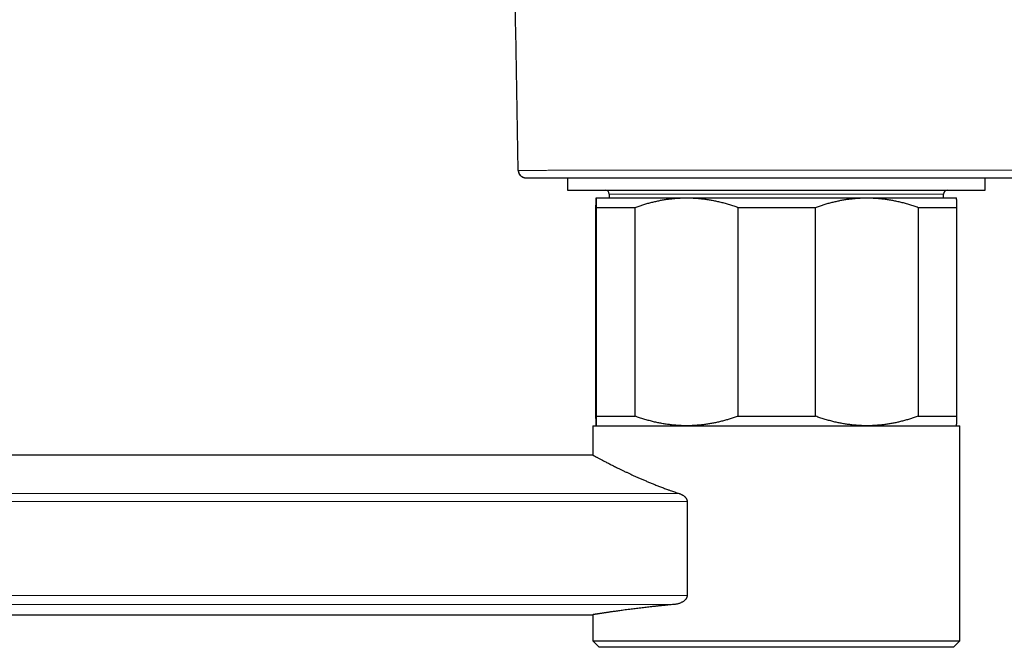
# Model space of a CAD drawing. Header units: millimetres. Extents: x 8 to 965, y 12 to 534.
# Tile 3 of 56: x 131 to 209, y 403 to 453. Entities that reach past the tile are written whole.
import ezdxf

# ---------------------------------------------------------------- set-up
doc = ezdxf.new("R2010")
doc.units = ezdxf.units.MM

msp = doc.modelspace()

# ---------------------------------------------------------------- linework, layer by layer
at = {"color": 7, "linetype": 'Continuous', "lineweight": 30}
for p, q in [((170.377, 440.628), (170.374, 440.628)), ((170.905, 440.043), (170.931, 440.041)), ((170.95, 440.04), (170.974, 440.039)), ((174.282, 440.039), (174.282, 439.06)), ((207.282, 439.06), (207.282, 440.039)), ((174.282, 439.06), (207.282, 439.06)), ((176.532, 438.455), (176.532, 438.455)), ((176.533, 438.455), (183.687, 438.455)), ((177.562, 438.76), (177.562, 438.455)), ((183.687, 438.455), (197.937, 438.455)), ((197.937, 438.455), (205.032, 438.455)), ((204.003, 438.455), (204.003, 438.76)), ((205.033, 438.455), (205.032, 438.455)), ((176.521, 421.205), (176.521, 437.705)), ((176.544, 437.705), (179.625, 437.705)), ((176.544, 437.705), (176.544, 421.205)), ((179.625, 421.205), (179.625, 437.705)), ((187.749, 437.705), (193.886, 437.705)), ((187.749, 437.705), (187.749, 421.205)), ((193.886, 421.205), (193.886, 437.705)), ((201.988, 437.705), (201.988, 421.205)), ((201.988, 437.705), (205.044, 437.705)), ((205.044, 421.205), (205.044, 437.705)), ((176.544, 421.205), (179.625, 421.205)), ((187.749, 421.205), (193.886, 421.205)), ((201.988, 421.205), (205.044, 421.205)), ((176.282, 420.455), (176.282, 418.131)), ((176.282, 420.455), (205.282, 420.455)), ((176.532, 420.455), (176.532, 420.455)), ((205.032, 420.455), (205.033, 420.455)), ((205.282, 403.455), (205.282, 420.455)), ((176.283, 418.131), (30.684, 418.131)), ((183.726, 414.484), (183.726, 407.034)), ((51.248, 405.531), (176.283, 405.531)), ((176.282, 405.531), (176.282, 403.455)), ((176.282, 403.455), (176.782, 402.955)), ((176.282, 403.455), (205.282, 403.455)), ((204.782, 402.955), (205.282, 403.455)), ((176.783, 402.955), (176.782, 402.955)), ((204.782, 402.955), (176.783, 402.955))]:
    msp.add_line(p, q, dxfattribs=at)
at = {"color": 252, "linetype": 'Continuous', "lineweight": 0}
for p, q in [((170.931, 440.041), (170.95, 440.04)), ((182.411, 438.76), (177.562, 438.76)), ((204.003, 438.76), (182.411, 438.76)), ((39.962, 415.103), (183.094, 415.103)), ((183.726, 414.484), (39.963, 414.484)), ((39.963, 407.034), (183.726, 407.034)), ((182.737, 406.34), (39.962, 406.34))]:
    msp.add_line(p, q, dxfattribs=at)
at = {"color": 7, "linetype": 'Continuous', "lineweight": 30}
for centre, start, end in [((177.262, 438.76), 0, 90), ((204.303, 438.76), 90, 180)]:
    msp.add_arc(centre, 0.3, start, end, dxfattribs=at)
for points, knots in [([(170.374, 440.628), (170.325, 443.438), (170.228, 449.058), (170.124, 454.875), (170.068, 458.079), (170.058, 458.669), (170.048, 459.259), (170.038, 459.849), (170.028, 460.439), (170.018, 461.029), (170.011, 461.619), (170, 462.128), (169.98, 462.555), (169.957, 462.901), (169.924, 463.245), (169.882, 463.589), (169.83, 463.932), (169.766, 464.293), (169.687, 464.672), (169.591, 465.069), (169.484, 465.463), (169.365, 465.848), (169.236, 466.225), (169.097, 466.593), (168.948, 466.957), (168.787, 467.316), (168.615, 467.67), (168.437, 468.012), (168.252, 468.342), (168.061, 468.66), (167.862, 468.973), (167.654, 469.28), (167.433, 469.587), (167.198, 469.894), (166.95, 470.199), (166.693, 470.497), (166.427, 470.787), (166.153, 471.069), (165.875, 471.337), (165.596, 471.593), (165.315, 471.835), (165.028, 472.07), (164.734, 472.297), (164.533, 472.441), (164.432, 472.513)], [0, 0, 0, 0, 0.250013, 0.500025, 0.517526, 0.535027, 0.552528, 0.570029, 0.58753, 0.605031, 0.622532, 0.640033, 0.6503, 0.660565, 0.670831, 0.681098, 0.691365, 0.701633, 0.713735, 0.725837, 0.737938, 0.750038, 0.761704, 0.773368, 0.785031, 0.796693, 0.808354, 0.820014, 0.831009, 0.842004, 0.853, 0.863996, 0.874993, 0.886657, 0.898322, 0.909987, 0.921653, 0.933319, 0.944986, 0.955987, 0.966989, 0.977991, 0.988995, 1, 1, 1, 1]), ([(170.385, 440.628), (170.383, 440.628), (170.375, 440.628), (170.374, 440.628), (170.374, 440.628)], [0, 0, 0, 0, 0.258809, 1, 1, 1, 1]), ([(170.374, 440.628), (170.375, 440.604), (170.377, 440.556), (170.393, 440.482), (170.415, 440.415), (170.443, 440.356), (170.474, 440.304), (170.511, 440.255), (170.552, 440.21), (170.598, 440.169), (170.648, 440.134), (170.7, 440.104), (170.76, 440.077), (170.815, 440.058), (170.853, 440.052), (170.865, 440.05)], [0, 0, 0, 0, 0.087141, 0.177976, 0.271997, 0.344244, 0.417604, 0.491725, 0.566233, 0.64074, 0.714861, 0.78822, 0.860466, 0.954485, 1, 1, 1, 1]), ([(170.375, 440.628), (170.376, 440.613), (170.377, 440.582), (170.383, 440.538), (170.392, 440.496), (170.404, 440.456), (170.417, 440.42), (170.432, 440.386), (170.447, 440.357), (170.464, 440.329), (170.481, 440.303), (170.498, 440.281), (170.513, 440.264), (170.523, 440.253), (170.529, 440.247), (170.53, 440.246)], [0, 0, 0, 0, 0.075295, 0.148812, 0.221051, 0.292643, 0.364336, 0.436979, 0.511475, 0.58874, 0.681549, 0.780332, 0.886137, 0.989207, 1, 1, 1, 1]), ([(170.384, 440.628), (170.385, 440.607), (170.387, 440.567), (170.397, 440.508), (170.415, 440.445), (170.44, 440.381), (170.472, 440.324), (170.502, 440.28), (170.529, 440.247), (170.556, 440.218), (170.584, 440.191), (170.615, 440.165), (170.647, 440.141), (170.682, 440.119), (170.717, 440.1), (170.75, 440.086), (170.777, 440.075), (170.797, 440.068), (170.81, 440.064), (170.817, 440.062), (170.823, 440.06), (170.832, 440.058), (170.843, 440.055), (170.853, 440.052), (170.863, 440.05), (170.874, 440.048), (170.884, 440.046), (170.895, 440.044), (170.907, 440.043), (170.919, 440.041), (170.927, 440.041), (170.93, 440.04)], [0, 0, 0, 0, 0.04432, 0.087001, 0.127583, 0.183643, 0.233048, 0.267293, 0.296591, 0.323951, 0.351875, 0.380301, 0.409162, 0.438386, 0.46788, 0.494005, 0.514091, 0.530924, 0.539374, 0.542917, 0.546902, 0.556802, 0.575005, 0.599554, 0.630727, 0.668654, 0.713408, 0.765036, 0.836106, 0.917162, 1, 1, 1, 1]), ([(170.974, 440.039), (170.975, 440.039), (170.977, 440.039), (170.999, 440.039), (171.032, 440.039), (171.08, 440.039), (171.141, 440.039), (171.216, 440.039), (171.301, 440.039), (171.396, 440.039), (171.499, 440.039), (171.613, 440.039), (171.737, 440.039), (171.873, 440.039), (172.024, 440.039), (172.191, 440.039), (172.375, 440.039), (172.572, 440.039), (172.781, 440.039), (173.002, 440.039), (173.235, 440.039), (173.475, 440.039), (173.718, 440.039), (173.964, 440.039), (174.219, 440.039), (174.484, 440.039), (174.758, 440.039), (175.05, 440.039), (175.361, 440.039), (175.691, 440.039), (176.031, 440.039), (176.381, 440.039), (176.742, 440.039), (177.112, 440.039), (177.479, 440.039), (177.844, 440.039), (178.204, 440.039), (178.571, 440.039), (178.945, 440.039), (179.326, 440.039), (179.726, 440.039), (180.144, 440.039), (180.58, 440.039), (181.023, 440.039), (181.472, 440.039), (181.927, 440.039), (182.389, 440.039), (182.845, 440.039), (183.292, 440.039), (183.731, 440.039), (184.172, 440.039), (184.618, 440.039), (185.066, 440.039), (185.511, 440.039), (185.95, 440.039), (186.383, 440.039), (186.815, 440.039), (187.247, 440.039), (187.693, 440.039), (188.153, 440.039), (188.501, 440.039), (188.722, 440.039), (188.816, 440.039), (188.911, 440.039), (189.009, 440.039), (189.109, 440.039), (189.211, 440.039), (189.34, 440.039), (189.496, 440.039), (189.681, 440.039), (189.833, 440.039), (189.948, 440.039), (190.026, 440.039), (190.105, 440.039), (190.181, 440.039), (190.248, 440.039), (190.324, 440.039), (190.415, 440.039), (190.531, 440.039), (190.658, 440.039), (190.796, 440.039), (190.946, 440.039), (191.096, 440.039), (191.238, 440.039), (191.363, 440.039), (191.476, 440.039), (191.563, 440.039), (191.627, 440.039), (191.672, 440.039), (191.714, 440.039), (191.752, 440.039), (191.789, 440.039), (191.892, 440.039), (192.065, 440.039), (192.31, 440.039), (192.564, 440.039), (192.826, 440.039), (193.1, 440.039), (193.386, 440.039), (193.683, 440.039), (193.979, 440.039), (194.272, 440.039), (194.562, 440.039), (194.786, 440.039), (194.946, 440.039), (195.042, 440.039), (195.145, 440.039), (195.249, 440.039), (195.383, 440.039), (195.546, 440.039), (195.752, 440.039), (195.967, 440.039), (196.19, 440.039), (196.401, 440.039), (196.602, 440.039), (196.79, 440.039), (196.968, 440.039), (197.134, 440.039), (197.291, 440.039), (197.438, 440.039), (197.576, 440.039), (197.701, 440.039), (197.814, 440.039), (197.914, 440.039), (197.994, 440.039), (198.057, 440.039), (198.12, 440.039), (198.197, 440.039), (198.292, 440.039), (198.389, 440.039), (198.487, 440.039), (198.586, 440.039), (198.759, 440.039), (199.009, 440.039), (199.36, 440.039), (199.743, 440.039), (200.16, 440.039), (200.574, 440.039), (200.983, 440.039), (201.388, 440.039), (201.803, 440.039), (202.229, 440.039), (202.665, 440.039), (203.102, 440.039), (203.539, 440.039), (203.96, 440.039), (204.25, 440.039), (204.413, 440.039), (204.465, 440.039), (204.525, 440.039), (204.586, 440.039), (204.646, 440.039), (204.707, 440.039), (204.767, 440.039), (204.933, 440.039), (205.203, 440.039), (205.571, 440.039), (205.926, 440.039), (206.268, 440.039), (206.598, 440.039), (206.915, 440.039), (207.22, 440.039), (207.512, 440.039), (207.791, 440.039), (208.056, 440.039), (208.307, 440.039), (208.545, 440.039), (208.77, 440.039), (208.98, 440.039), (209.175, 440.039), (209.355, 440.039), (209.524, 440.039), (209.682, 440.039), (209.83, 440.039), (209.966, 440.039), (210.091, 440.039), (210.204, 440.039), (210.307, 440.039), (210.399, 440.039), (210.479, 440.039), (210.549, 440.039), (210.607, 440.039), (210.655, 440.039), (210.691, 440.039), (210.711, 440.039), (210.72, 440.039)], [0, 0, 0, 0, 0.010087, 0.020159, 0.030224, 0.040289, 0.05036, 0.060445, 0.070484, 0.079657, 0.088821, 0.097982, 0.107146, 0.116319, 0.125504, 0.135521, 0.145522, 0.155514, 0.165506, 0.175502, 0.185512, 0.195577, 0.204804, 0.214022, 0.223235, 0.23245, 0.241672, 0.250907, 0.260977, 0.271036, 0.28109, 0.291146, 0.301213, 0.311297, 0.321337, 0.330511, 0.339678, 0.348844, 0.358012, 0.36719, 0.376382, 0.386407, 0.396415, 0.406413, 0.416408, 0.426407, 0.436416, 0.446484, 0.455712, 0.464926, 0.474133, 0.483338, 0.492546, 0.501763, 0.510536, 0.519258, 0.527934, 0.536568, 0.545165, 0.554585, 0.563973, 0.56585, 0.567689, 0.569573, 0.571503, 0.573477, 0.575497, 0.577562, 0.581096, 0.584755, 0.58854, 0.590061, 0.591601, 0.593161, 0.594741, 0.596076, 0.597143, 0.599217, 0.601505, 0.604007, 0.606724, 0.609655, 0.612917, 0.61561, 0.618068, 0.620292, 0.622281, 0.62323, 0.624115, 0.624935, 0.625692, 0.626384, 0.627121, 0.63177, 0.636664, 0.641616, 0.646795, 0.652203, 0.657839, 0.663702, 0.669794, 0.675343, 0.681069, 0.686971, 0.688559, 0.690554, 0.692642, 0.694696, 0.696715, 0.70058, 0.70431, 0.70893, 0.713325, 0.717497, 0.721446, 0.725171, 0.728673, 0.731951, 0.735006, 0.737966, 0.740681, 0.743151, 0.745375, 0.747355, 0.749088, 0.750128, 0.751054, 0.752821, 0.75472, 0.756638, 0.758574, 0.760528, 0.7625, 0.768818, 0.775315, 0.783285, 0.79151, 0.79999, 0.807778, 0.815768, 0.823962, 0.832359, 0.84096, 0.849764, 0.858233, 0.866882, 0.874641, 0.875411, 0.87653, 0.877738, 0.87894, 0.880137, 0.881328, 0.882512, 0.883691, 0.891201, 0.898461, 0.905471, 0.912232, 0.918742, 0.925003, 0.931014, 0.936775, 0.942286, 0.947547, 0.952471, 0.957154, 0.961597, 0.965798, 0.969576, 0.973136, 0.976478, 0.9796, 0.982504, 0.985188, 0.987654, 0.989901, 0.991929, 0.993739, 0.995329, 0.996701, 0.997854, 0.998788, 0.999504, 1, 1, 1, 1]), ([(176.521, 437.705), (176.522, 437.742), (176.522, 437.816), (176.523, 437.918), (176.524, 438.012), (176.525, 438.098), (176.526, 438.176), (176.527, 438.245), (176.527, 438.304), (176.528, 438.355), (176.529, 438.395), (176.53, 438.426), (176.531, 438.447), (176.532, 438.454), (176.532, 438.455), (176.533, 438.455)], [0, 0, 0, 0, 0.079636, 0.159359, 0.239082, 0.319038, 0.398993, 0.479133, 0.559539, 0.639958, 0.720364, 0.802877, 0.885573, 0.968332, 1, 1, 1, 1]), ([(176.533, 438.455), (176.533, 438.454), (176.533, 438.452), (176.534, 438.435), (176.535, 438.409), (176.536, 438.372), (176.537, 438.324), (176.538, 438.266), (176.539, 438.199), (176.54, 438.121), (176.541, 438.033), (176.542, 437.933), (176.543, 437.825), (176.543, 437.745), (176.544, 437.705)], [0, 0, 0, 0, 0.082113, 0.164256, 0.2464, 0.328514, 0.41124, 0.493966, 0.57546, 0.656954, 0.742702, 0.828473, 0.914248, 1, 1, 1, 1]), ([(179.625, 437.705), (179.727, 437.741), (179.929, 437.813), (180.235, 437.911), (180.543, 438.003), (180.853, 438.087), (181.165, 438.163), (181.478, 438.231), (181.791, 438.29), (182.108, 438.341), (182.431, 438.383), (182.758, 438.417), (183.086, 438.44), (183.396, 438.453), (183.596, 438.455), (183.687, 438.455)], [0, 0, 0, 0, 0.076953, 0.153922, 0.230889, 0.307839, 0.38515, 0.462461, 0.539119, 0.615777, 0.695287, 0.774825, 0.854361, 0.93387, 1, 1, 1, 1]), ([(183.687, 438.455), (183.8, 438.454), (184.026, 438.452), (184.365, 438.435), (184.704, 438.409), (185.042, 438.372), (185.38, 438.324), (185.717, 438.266), (186.05, 438.199), (186.385, 438.121), (186.725, 438.033), (187.069, 437.933), (187.41, 437.825), (187.636, 437.745), (187.749, 437.705)], [0, 0, 0, 0, 0.082113, 0.164256, 0.2464, 0.328514, 0.41124, 0.493966, 0.57546, 0.656954, 0.742702, 0.828473, 0.914248, 1, 1, 1, 1]), ([(193.886, 437.705), (193.987, 437.741), (194.189, 437.813), (194.495, 437.911), (194.802, 438.003), (195.111, 438.087), (195.422, 438.163), (195.734, 438.231), (196.046, 438.29), (196.363, 438.341), (196.684, 438.383), (197.01, 438.417), (197.337, 438.44), (197.646, 438.453), (197.846, 438.455), (197.937, 438.455)], [0, 0, 0, 0, 0.076953, 0.153922, 0.230889, 0.307839, 0.38515, 0.462461, 0.539119, 0.615777, 0.695287, 0.774825, 0.854361, 0.93387, 1, 1, 1, 1]), ([(197.937, 438.455), (198.05, 438.454), (198.275, 438.452), (198.613, 438.435), (198.951, 438.409), (199.288, 438.372), (199.626, 438.324), (199.961, 438.266), (200.293, 438.199), (200.628, 438.121), (200.967, 438.033), (201.309, 437.933), (201.65, 437.825), (201.875, 437.745), (201.988, 437.705)], [0, 0, 0, 0, 0.082113, 0.164256, 0.2464, 0.328514, 0.41124, 0.493966, 0.57546, 0.656954, 0.742702, 0.828473, 0.914248, 1, 1, 1, 1]), ([(205.044, 437.705), (205.043, 437.743), (205.043, 437.82), (205.042, 437.924), (205.041, 438.013), (205.04, 438.087), (205.04, 438.149), (205.039, 438.205), (205.038, 438.262), (205.037, 438.316), (205.036, 438.365), (205.035, 438.405), (205.034, 438.434), (205.033, 438.452), (205.033, 438.454), (205.032, 438.455)], [0, 0, 0, 0, 0.082159, 0.164395, 0.24667, 0.308566, 0.370461, 0.432438, 0.494415, 0.576274, 0.658188, 0.743472, 0.828823, 0.914377, 1, 1, 1, 1]), ([(176.532, 420.455), (176.532, 420.456), (176.532, 420.456), (176.531, 420.464), (176.53, 420.482), (176.529, 420.512), (176.529, 420.55), (176.528, 420.599), (176.527, 420.657), (176.526, 420.724), (176.525, 420.801), (176.524, 420.887), (176.523, 420.985), (176.522, 421.09), (176.522, 421.167), (176.521, 421.205)], [0, 0, 0, 0, 0.024668, 0.104713, 0.184897, 0.265082, 0.345594, 0.426107, 0.50609, 0.586086, 0.666071, 0.749445, 0.832865, 0.916413, 1, 1, 1, 1]), ([(176.544, 421.205), (176.543, 421.167), (176.543, 421.091), (176.542, 420.986), (176.541, 420.89), (176.54, 420.802), (176.539, 420.723), (176.538, 420.654), (176.537, 420.595), (176.536, 420.545), (176.535, 420.505), (176.534, 420.477), (176.533, 420.459), (176.533, 420.456), (176.533, 420.455)], [0, 0, 0, 0, 0.082249, 0.164518, 0.246784, 0.32903, 0.411722, 0.494413, 0.576301, 0.658187, 0.743624, 0.829095, 0.914565, 1, 1, 1, 1]), ([(183.687, 420.455), (183.574, 420.456), (183.348, 420.458), (183.009, 420.475), (182.671, 420.502), (182.332, 420.539), (181.994, 420.587), (181.658, 420.644), (181.324, 420.712), (180.989, 420.789), (180.649, 420.878), (180.305, 420.978), (179.964, 421.086), (179.738, 421.165), (179.625, 421.205)], [0, 0, 0, 0, 0.082113, 0.164256, 0.2464, 0.328514, 0.41124, 0.493966, 0.57546, 0.656954, 0.742702, 0.828473, 0.914248, 1, 1, 1, 1]), ([(187.749, 421.205), (187.648, 421.169), (187.445, 421.098), (187.139, 420.999), (186.831, 420.908), (186.521, 420.824), (186.209, 420.748), (185.897, 420.68), (185.583, 420.621), (185.266, 420.569), (184.943, 420.527), (184.616, 420.494), (184.288, 420.471), (183.979, 420.457), (183.778, 420.456), (183.687, 420.455)], [0, 0, 0, 0, 0.076953, 0.153922, 0.230889, 0.307839, 0.38515, 0.462461, 0.539119, 0.615777, 0.695287, 0.774825, 0.854361, 0.93387, 1, 1, 1, 1]), ([(197.937, 420.455), (197.824, 420.456), (197.599, 420.458), (197.261, 420.475), (196.923, 420.502), (196.586, 420.539), (196.248, 420.587), (195.913, 420.644), (195.581, 420.712), (195.246, 420.789), (194.907, 420.878), (194.565, 420.978), (194.224, 421.086), (193.999, 421.165), (193.886, 421.205)], [0, 0, 0, 0, 0.082113, 0.164256, 0.2464, 0.328514, 0.41124, 0.493966, 0.57546, 0.656954, 0.742702, 0.828473, 0.914248, 1, 1, 1, 1]), ([(201.988, 421.205), (201.887, 421.169), (201.685, 421.098), (201.379, 420.999), (201.072, 420.908), (200.763, 420.824), (200.452, 420.748), (200.14, 420.68), (199.828, 420.621), (199.511, 420.569), (199.19, 420.527), (198.864, 420.494), (198.537, 420.471), (198.228, 420.457), (198.028, 420.456), (197.937, 420.455)], [0, 0, 0, 0, 0.076953, 0.153922, 0.230889, 0.307839, 0.38515, 0.462461, 0.539119, 0.615777, 0.695287, 0.774825, 0.854361, 0.93387, 1, 1, 1, 1]), ([(205.033, 420.456), (205.033, 420.457), (205.033, 420.459), (205.034, 420.475), (205.035, 420.502), (205.036, 420.539), (205.037, 420.587), (205.038, 420.644), (205.039, 420.712), (205.04, 420.789), (205.041, 420.878), (205.042, 420.977), (205.043, 421.086), (205.043, 421.165), (205.044, 421.205)], [0, 0, 0, 0, 0.07534, 0.157971, 0.240785, 0.32366, 0.406955, 0.490308, 0.572367, 0.654475, 0.740735, 0.827047, 0.913501, 1, 1, 1, 1]), ([(176.283, 418.131), (176.284, 418.13), (176.286, 418.129), (176.302, 418.121), (176.326, 418.109), (176.36, 418.09), (176.403, 418.067), (176.456, 418.039), (176.519, 418.005), (176.591, 417.966), (176.674, 417.922), (176.767, 417.872), (176.871, 417.817), (176.983, 417.758), (177.102, 417.696), (177.227, 417.631), (177.36, 417.561), (177.502, 417.488), (177.652, 417.412), (177.81, 417.331), (177.977, 417.248), (178.153, 417.16), (178.338, 417.069), (178.532, 416.974), (178.736, 416.876), (178.949, 416.775), (179.172, 416.671), (179.404, 416.563), (179.644, 416.454), (179.892, 416.344), (180.147, 416.232), (180.41, 416.119), (180.682, 416.005), (180.961, 415.89), (181.251, 415.773), (181.549, 415.657), (181.857, 415.539), (182.14, 415.434), (182.435, 415.328), (182.741, 415.221), (182.977, 415.143), (183.094, 415.103)], [0, 0, 0, 0, 0.0246159, 0.0492789, 0.0739627, 0.0986727, 0.1234035, 0.1482211, 0.1730594, 0.1983284, 0.2236187, 0.249453, 0.2753094, 0.3013875, 0.3260017, 0.3506563, 0.3753288, 0.400023, 0.4247345, 0.4495149, 0.474312, 0.4994617, 0.5246282, 0.5502422, 0.5758734, 0.6016862, 0.62803, 0.6544132, 0.6808138, 0.707236, 0.7336752, 0.760185, 0.7867116, 0.813592, 0.8404898, 0.8678357, 0.8952001, 0.9227478, 0.9420443, 0.9710107, 1, 1, 1, 1]), ([(183.094, 415.103), (183.117, 415.095), (183.164, 415.079), (183.232, 415.051), (183.299, 415.019), (183.365, 414.983), (183.429, 414.943), (183.483, 414.903), (183.527, 414.866), (183.562, 414.833), (183.594, 414.799), (183.625, 414.761), (183.651, 414.723), (183.673, 414.686), (183.691, 414.648), (183.708, 414.603), (183.723, 414.548), (183.725, 414.505), (183.726, 414.484)], [0, 0, 0, 0, 0.08362, 0.166768, 0.248902, 0.332513, 0.415913, 0.498264, 0.549732, 0.599191, 0.649525, 0.700263, 0.748739, 0.792238, 0.833986, 0.874337, 0.93692, 1, 1, 1, 1]), ([(183.726, 407.034), (183.725, 407.014), (183.723, 406.972), (183.71, 406.92), (183.694, 406.877), (183.673, 406.831), (183.644, 406.782), (183.606, 406.732), (183.567, 406.69), (183.526, 406.651), (183.471, 406.605), (183.4, 406.555), (183.313, 406.505), (183.222, 406.462), (183.128, 406.425), (183.032, 406.394), (182.935, 406.37), (182.836, 406.351), (182.77, 406.344), (182.737, 406.34)], [0, 0, 0, 0, 0.042107, 0.085545, 0.111762, 0.137985, 0.191873, 0.233528, 0.275201, 0.317924, 0.360656, 0.437882, 0.515143, 0.59428, 0.673429, 0.754565, 0.835705, 0.917852, 1, 1, 1, 1]), ([(182.737, 406.34), (182.619, 406.33), (182.384, 406.308), (182.057, 406.277), (181.753, 406.246), (181.47, 406.217), (181.192, 406.188), (180.935, 406.16), (180.698, 406.133), (180.48, 406.108), (180.265, 406.083), (180.049, 406.058), (179.831, 406.031), (179.611, 406.004), (179.398, 405.977), (179.173, 405.949), (178.939, 405.918), (178.71, 405.888), (178.501, 405.859), (178.31, 405.833), (178.127, 405.807), (177.962, 405.784), (177.813, 405.763), (177.678, 405.743), (177.549, 405.724), (177.422, 405.705), (177.297, 405.687), (177.176, 405.669), (177.062, 405.652), (176.965, 405.637), (176.883, 405.624), (176.813, 405.614), (176.748, 405.603), (176.681, 405.593), (176.613, 405.582), (176.547, 405.572), (176.488, 405.563), (176.436, 405.555), (176.392, 405.548), (176.355, 405.542), (176.326, 405.538), (176.305, 405.534), (176.29, 405.532), (176.283, 405.531), (176.283, 405.531), (176.283, 405.531)], [0, 0, 0, 0, 0.029992, 0.060009, 0.08573, 0.11145, 0.137236, 0.163021, 0.184662, 0.206304, 0.227983, 0.249663, 0.273535, 0.297408, 0.321332, 0.345256, 0.375248, 0.405265, 0.430987, 0.456708, 0.482495, 0.508282, 0.529927, 0.551573, 0.573258, 0.594942, 0.618824, 0.642706, 0.666641, 0.690576, 0.708167, 0.725758, 0.743371, 0.760983, 0.784083, 0.807186, 0.830286, 0.853497, 0.87671, 0.89992, 0.922242, 0.944566, 0.966888, 0.989309, 1, 1, 1, 1])]:
    msp.add_open_spline(points, degree=3, knots=knots, dxfattribs=at)
at = {"color": 252, "linetype": 'Continuous', "lineweight": 0}
msp.add_open_spline([(210.835, 440.639), (209.262, 440.639), (206.116, 440.639), (201.397, 440.639), (197.732, 440.639), (195.12, 440.639), (193.563, 440.639), (192.005, 440.638), (190.813, 440.639), (189.986, 440.638), (189.523, 440.638), (189.056, 440.638), (188.586, 440.638), (188.115, 440.638), (187.652, 440.637), (187.2, 440.637), (186.758, 440.637), (186.316, 440.637), (185.876, 440.636), (185.412, 440.636), (184.926, 440.636), (184.419, 440.636), (183.917, 440.635), (183.421, 440.635), (182.929, 440.635), (182.444, 440.635), (181.977, 440.634), (181.528, 440.634), (181.098, 440.634), (180.673, 440.634), (180.252, 440.633), (179.836, 440.633), (179.414, 440.633), (178.986, 440.633), (178.554, 440.633), (178.131, 440.632), (177.718, 440.632), (177.313, 440.632), (176.919, 440.632), (176.544, 440.631), (176.189, 440.631), (175.853, 440.631), (175.524, 440.631), (175.204, 440.631), (174.892, 440.631), (174.579, 440.63), (174.268, 440.63), (173.959, 440.63), (173.662, 440.63), (173.377, 440.63), (173.104, 440.63), (172.844, 440.63), (172.603, 440.629), (172.38, 440.629), (172.174, 440.629), (171.978, 440.629), (171.793, 440.629), (171.619, 440.629), (171.451, 440.629), (171.29, 440.629), (171.137, 440.629), (170.998, 440.629), (170.873, 440.628), (170.762, 440.628), (170.665, 440.628), (170.584, 440.628), (170.517, 440.628), (170.465, 440.628), (170.424, 440.628), (170.397, 440.628), (170.389, 440.628), (170.385, 440.628)], degree=3, knots=[0, 0, 0, 0, 0.092402, 0.184797, 0.277184, 0.307673, 0.33817, 0.36868, 0.399178, 0.408176, 0.417236, 0.426378, 0.435622, 0.444898, 0.45418, 0.46294, 0.471712, 0.480497, 0.489299, 0.498119, 0.508469, 0.51879, 0.529088, 0.539368, 0.549635, 0.559895, 0.570154, 0.57956, 0.588975, 0.598401, 0.607843, 0.617306, 0.626793, 0.63715, 0.647477, 0.657779, 0.668062, 0.67833, 0.68859, 0.698847, 0.708252, 0.717663, 0.727085, 0.736523, 0.74598, 0.755462, 0.765821, 0.776153, 0.786459, 0.796746, 0.807018, 0.817281, 0.82754, 0.836946, 0.846358, 0.85578, 0.865216, 0.87467, 0.884147, 0.894506, 0.904835, 0.915134, 0.925409, 0.935668, 0.945918, 0.956167, 0.965565, 0.974975, 0.984399, 0.993846, 1, 1, 1, 1], dxfattribs=at)

doc.saveas('drawing.dxf')
